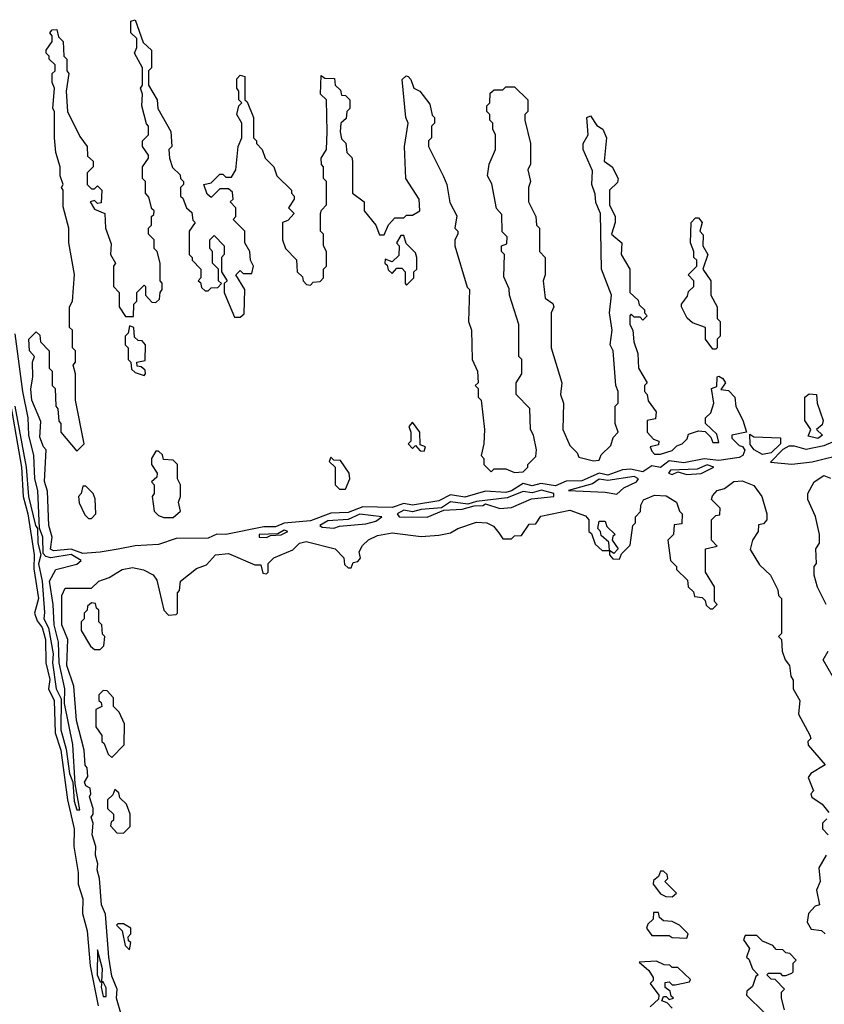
# Model space of a CAD drawing. Extents: x 2769579 to 2883812, y 684207 to 828660.
# Tile 107 of 256: x 2817049 to 2819807, y 713514 to 716890. Entities that reach past the tile are written whole.
import ezdxf

# ---------------------------------------------------------------- set-up
doc = ezdxf.new("R2010")
doc.units = 0

msp = doc.modelspace()

# ---------------------------------------------------------------- linework, layer by layer
at = {"layer": '0CON02XD'}
for points in [[(2817325, 715064.5), (2817265, 715059.6), (2817225, 715074.5), (2817165, 715068.6), (2817154.5, 715074.5), (2817160, 715115), (2817148.8, 715155), (2817143.6, 715273.6), (2817133.9, 715306.1), (2817140, 715415), (2817130, 715425), (2817118.3, 715458.3), (2817121.7, 715511.7), (2817090.8, 715585), (2817086.7, 715623.3), (2817093.3, 715665), (2817092.5, 715715), (2817100, 715735), (2817082.5, 715755), (2817080, 715795), (2817105, 715820), (2817118.3, 715808.3), (2817120, 715785), (2817150, 715755), (2817150, 715695), (2817160, 715685), (2817160, 715635), (2817170, 715625), (2817172.5, 715565), (2817180, 715555), (2817183, 715513), (2817190, 715505), (2817190, 715475), (2817245, 715410), (2817270, 715435), (2817240, 715585), (2817240, 715675), (2817232.5, 715705), (2817240, 715715), (2817240, 715755), (2817230, 715765), (2817230, 715825), (2817220, 715835), (2817220, 715905), (2817230, 715925), (2817236.7, 716016.7), (2817217.5, 716125), (2817217.5, 716175), (2817198.3, 716248.3), (2817197.5, 716305), (2817192.5, 716315), (2817197.5, 716325), (2817187.5, 716355), (2817187.5, 716385), (2817172.5, 716435), (2817167.5, 716485), (2817167.5, 716575), (2817162.5, 716585), (2817167.5, 716655), (2817160, 716675), (2817160, 716705), (2817170, 716715), (2817170, 716735), (2817150, 716755), (2817150, 716765), (2817140, 716775), (2817140, 716785), (2817160, 716815), (2817160, 716835), (2817152.5, 716845), (2817160, 716855), (2817176.4, 716856.4), (2817181.7, 716831.7), (2817197.5, 716815), (2817200, 716765), (2817210, 716755), (2817210, 716715), (2817217.5, 716705), (2817207.5, 716645), (2817212.5, 716575), (2817255, 716490), (2817280, 716455), (2817281.7, 716421.7), (2817300, 716405), (2817300, 716385), (2817280, 716365), (2817280, 716325), (2817295, 716310), (2817305, 716310), (2817315, 716320), (2817330, 716305), (2817328.3, 716261.7), (2817315, 716260), (2817305, 716270), (2817290, 716265), (2817305, 716240), (2817340, 716225), (2817342.5, 716175), (2817361.7, 716121.7), (2817360, 716085), (2817377.5, 716055), (2817370, 716045), (2817370, 715975), (2817390, 715955), (2817390, 715905), (2817411.7, 715871.7), (2817438.3, 715871.7), (2817440, 715915), (2817450, 715925), (2817450, 715955), (2817475, 715980), (2817480, 715975), (2817480, 715945), (2817501.7, 715921.7), (2817515, 715920), (2817528.3, 715931.7), (2817530, 715955), (2817537.5, 715965), (2817537, 715987), (2817530, 715995), (2817530, 716055), (2817520, 716095), (2817510, 716105), (2817510, 716135), (2817490, 716155), (2817490, 716175), (2817500, 716185), (2817500, 716215), (2817508.3, 716221.7), (2817510, 716235), (2817501.7, 716241.7), (2817491.7, 716281.7), (2817480, 716295), (2817480, 716335), (2817470, 716345), (2817470, 716385), (2817490, 716415), (2817490, 716425), (2817470, 716455), (2817470, 716475), (2817490, 716495), (2817490, 716525), (2817483, 716533), (2817467.5, 716595), (2817470, 716635), (2817462.5, 716655), (2817470, 716665), (2817470, 716725), (2817442.5, 716775), (2817450, 716795), (2817450, 716825), (2817430, 716845), (2817430, 716885), (2817445, 716890), (2817471.7, 716811.7), (2817500, 716785), (2817500, 716725), (2817490, 716715), (2817490, 716665), (2817520, 716615), (2817522.5, 716585), (2817567, 716507), (2817570, 716455), (2817560, 716445), (2817562.5, 716415), (2817573, 716383), (2817598.3, 716358.3), (2817600, 716345), (2817610, 716335), (2817610, 716325), (2817600, 716315), (2817600, 716285), (2817608.3, 716278.3), (2817620, 716245), (2817638.3, 716228.3), (2817642.5, 716202.5), (2817650, 716195), (2817630, 716165), (2817630, 716085), (2817640, 716075), (2817640, 716065), (2817670, 716035), (2817670, 716005), (2817660, 715995), (2817668.3, 715988.3), (2817671.7, 715971.7), (2817685, 715960), (2817695, 715960), (2817705, 715970), (2817728.3, 715971.7), (2817740, 715985), (2817730, 715995), (2817730, 716035), (2817710, 716055), (2817710, 716095), (2817700, 716105), (2817700, 716135), (2817715, 716150), (2817750, 716115), (2817750, 716085), (2817740, 716075), (2817740, 716025), (2817760, 715995), (2817750, 715985), (2817750, 715955), (2817757.5, 715935), (2817785, 715870), (2817805, 715870), (2817818.3, 715881.7), (2817820, 715965), (2817790, 716015), (2817805, 716030), (2817815, 716020), (2817845, 716020), (2817850, 716045), (2817840, 716065), (2817837.5, 716095), (2817820, 716125), (2817820, 716165), (2817780, 716205), (2817790, 716215), (2817790, 716245), (2817770, 716265), (2817780, 716275), (2817778.3, 716298.3), (2817765, 716310), (2817735, 716310), (2817705, 716280), (2817691.7, 716291.7), (2817680, 716325), (2817705, 716330), (2817735, 716360), (2817745, 716360), (2817755, 716350), (2817775, 716350), (2817790, 716375), (2817797.5, 716455), (2817810, 716485), (2817810, 716535), (2817792.5, 716565), (2817800, 716595), (2817810, 716605), (2817800, 716615), (2817800, 716645), (2817792.5, 716655), (2817793, 716687), (2817805, 716700), (2817820, 716695), (2817820, 716615), (2817828.3, 716608.3), (2817850, 716555), (2817850, 716485), (2817860, 716475), (2817860, 716465), (2817880, 716445), (2817890, 716415), (2817920, 716385), (2817930, 716355), (2817980, 716305), (2817980, 716295), (2817990, 716285), (2817990, 716275), (2817970, 716245), (2817990, 716225), (2817968.3, 716201.7), (2817950, 716195), (2817950, 716135), (2817960, 716105), (2817997, 716067), (2818000, 716025), (2818018.3, 716008.3), (2818020, 715995), (2818031.7, 715981.7), (2818045, 715980), (2818055, 715990), (2818078.3, 715991.7), (2818090, 716005), (2818090, 716035), (2818100, 716045), (2818100, 716095), (2818090, 716115), (2818090, 716155), (2818080, 716165), (2818080, 716225), (2818083, 716237), (2818100, 716255), (2818100, 716335), (2818090, 716345), (2818090, 716385), (2818083, 716393), (2818082.5, 716415), (2818100, 716445), (2818102.5, 716505), (2818100, 716615), (2818080, 716635), (2818081.7, 716698.3), (2818095, 716690), (2818128.3, 716688.3), (2818130, 716665), (2818148.3, 716648.3), (2818151.7, 716631.7), (2818165, 716630), (2818180, 716615), (2818180, 716585), (2818170, 716575), (2818168.3, 716551.7), (2818150, 716535), (2818147.5, 716505), (2818151.7, 716481.7), (2818167, 716467), (2818170, 716435), (2818187, 716417), (2818190, 716405), (2818190, 716295), (2818230, 716265), (2818230, 716235), (2818270, 716185), (2818281.7, 716151.7), (2818298.3, 716151.7), (2818313, 716187), (2818335, 716210), (2818365, 716210), (2818375, 716220), (2818395, 716220), (2818420, 716235), (2818417.5, 716275), (2818372.5, 716345), (2818367.5, 716455), (2818380, 716535), (2818372.5, 716555), (2818360, 716685), (2818373, 716697), (2818380, 716695), (2818390, 716685), (2818400, 716655), (2818420, 716645), (2818455, 716600), (2818462.5, 716562.5), (2818470, 716555), (2818470, 716535), (2818460, 716525), (2818460, 716485), (2818450, 716475), (2818450, 716455), (2818501.7, 716351.7), (2818512.5, 716325), (2818523, 716263), (2818547, 716217), (2818540, 716175), (2818550, 716165), (2818550, 716155), (2818540, 716135), (2818540, 716115), (2818583, 715973), (2818590, 715965), (2818587.5, 715855), (2818597.5, 715825), (2818600, 715725), (2818617.5, 715685), (2818620, 715645), (2818610, 715635), (2818620, 715625), (2818620, 715595), (2818630, 715585), (2818642.5, 715485), (2818640, 715435), (2818630, 715395), (2818640, 715385), (2818640, 715365), (2818665, 715340), (2818675, 715350), (2818715, 715350), (2818745, 715337.5), (2818775, 715340), (2818790, 715355), (2818790, 715365), (2818818.3, 715391.7), (2818820, 715415), (2818810, 715465), (2818800, 715485), (2818797, 715557), (2818750, 715605), (2818750, 715645), (2818770, 715675), (2818770, 715725), (2818760, 715735), (2818760, 715845), (2818727.5, 715945), (2818727, 715967), (2818708.3, 716008.3), (2818710, 716085), (2818700, 716095), (2818700, 716115), (2818718.3, 716121.7), (2818720, 716145), (2818702.5, 716162.5), (2818701.7, 716221.7), (2818683, 716243), (2818667, 716327), (2818652.5, 716355), (2818657.5, 716395), (2818680, 716445), (2818680, 716495), (2818670, 716515), (2818670, 716535), (2818660, 716545), (2818660, 716565), (2818650, 716575), (2818650, 716595), (2818660, 716605), (2818661.7, 716638.3), (2818675, 716650), (2818705, 716650), (2818715, 716660), (2818745, 716660), (2818790, 716615), (2818790, 716575), (2818780, 716565), (2818780, 716545), (2818800, 716465), (2818800, 716395), (2818790, 716375), (2818800, 716335), (2818792.5, 716315), (2818793.3, 716265), (2818817.5, 716215), (2818820, 716185), (2818830, 716175), (2818830, 716095), (2818850, 716075), (2818850, 716015), (2818842.5, 715995), (2818850, 715935), (2818876.4, 715916.4), (2818880, 715905), (2818870, 715885), (2818870, 715765), (2818907.5, 715645), (2818902.5, 715605), (2818912.5, 715575), (2818910, 715485), (2818935, 715430), (2818960, 715405), (2818965, 715390), (2819015, 715377.5), (2819035, 715380), (2819041.7, 715398.3), (2819075, 715430), (2819083, 715457), (2819100, 715475), (2819090, 715505), (2819090, 715565), (2819100, 715575), (2819100, 715615), (2819092.5, 715635), (2819082.5, 715755), (2819072.5, 715775), (2819080, 715825), (2819070, 715885), (2819077.5, 715945), (2819042.5, 716035), (2819040, 716225), (2819023, 716263), (2819021.7, 716291.7), (2819010, 716325), (2819011.7, 716371.7), (2818980, 716445), (2818980, 716465), (2818997.5, 716495), (2818992.5, 716555), (2819005, 716560), (2819027, 716527), (2819047.5, 716515), (2819060, 716485), (2819052.5, 716405), (2819080, 716385), (2819100, 716345), (2819098.3, 716331.7), (2819070, 716305), (2819070, 716255), (2819090, 716215), (2819090, 716195), (2819077.5, 716155), (2819091.7, 716141.7)], [(2819435, 715760), (2819425, 715760), (2819400, 715795), (2819400, 715835), (2819355, 715850), (2819337, 715867), (2819317.5, 715905), (2819317.5, 715915), (2819338.3, 715941.7), (2819341.7, 715958.3), (2819360, 715975), (2819360, 715995), (2819340, 716015), (2819370, 716045), (2819370, 716065), (2819360, 716075), (2819360, 716095), (2819347.5, 716125), (2819350, 716195), (2819365, 716210), (2819375, 716210), (2819387.5, 716195), (2819380, 716165), (2819391.7, 716151.7), (2819390, 716115), (2819407.5, 716085), (2819390, 716035), (2819417.5, 715995), (2819417.5, 715945), (2819440, 715905), (2819440, 715865), (2819450, 715855), (2819450, 715805), (2819440, 715795), (2819440, 715765), (2819435, 715760)], [(2819091.7, 716141.7), (2819112.5, 716125), (2819110, 716085), (2819140, 716035), (2819140, 715955), (2819168.3, 715928.3), (2819171.7, 715911.7), (2819190, 715895), (2819190, 715885), (2819200, 715875), (2819185, 715860), (2819175, 715870), (2819155, 715870), (2819145, 715880), (2819140, 715875), (2819140, 715845), (2819150, 715825), (2819153.3, 715785), (2819167.5, 715745), (2819170, 715695), (2819200, 715645), (2819190, 715635), (2819190, 715615), (2819200, 715605), (2819203, 715583), (2819230, 715545), (2819228.3, 715521.7), (2819200, 715515), (2819200, 715475), (2819221.7, 715451.7), (2819240, 715445), (2819238.3, 715431.7), (2819210, 715425), (2819215, 715410), (2819225, 715400), (2819245, 715400), (2819285, 715412.5), (2819301.7, 715428.3), (2819320, 715435), (2819337, 715453), (2819341.7, 715468.3), (2819375, 715480), (2819398.3, 715478.3), (2819418.3, 715458.3), (2819425, 715440), (2819445, 715440), (2819438.3, 715468.3), (2819400, 715505), (2819400, 715525), (2819418.3, 715541.7), (2819427.5, 715575), (2819420, 715625), (2819438.3, 715631.7), (2819440, 715665), (2819445, 715667.5), (2819459.3, 715659.3), (2819467.5, 715645), (2819451.7, 715621.7), (2819478.3, 715618.3), (2819500, 715595), (2819503, 715563), (2819527, 715517), (2819540, 715475), (2819490, 715465), (2819490, 715455), (2819515, 715430), (2819526.7, 715426.7), (2819533.8, 715413.8), (2819527.5, 715395), (2819515, 715388.1), (2819445, 715378.2), (2819395, 715384.5), (2819325, 715370), (2819275, 715376.7), (2819245, 715354.3), (2819215, 715360), (2819185, 715339.6), (2819141.9, 715348.1), (2819115, 715346), (2819065, 715327.8), (2819035, 715334.4), (2818975, 715309.1), (2818922.4, 715307.6), (2818885, 715291.5), (2818835, 715299.4), (2818805, 715291.1), (2818775, 715300), (2818735, 715274.5), (2818715, 715269.1), (2818645, 715273.1), (2818575, 715252.7), (2818525, 715260.6), (2818485, 715240.5), (2818395.5, 715225.5), (2818365, 715231.1), (2818325, 715216.7), (2818225, 715219.2), (2818175, 715199.5), (2818115, 715198.1), (2818045, 715171.8), (2817955, 715162.9), (2817925, 715150.4), (2817885, 715150.4), (2817755, 715124.4), (2817725, 715125.6), (2817695, 715112.2), (2817585, 715110.5), (2817525, 715090.5), (2817445, 715085.5), (2817386.2, 715073.8), (2817325, 715064.5)], [(2818375, 715980), (2818400, 716005), (2818400, 716025), (2818410, 716035), (2818410, 716075), (2818405, 716090), (2818373, 716123), (2818365, 716150), (2818355, 716150), (2818340, 716125), (2818350, 716115), (2818348.3, 716081.7), (2818325, 716060), (2818301.7, 716068.3), (2818300, 716055), (2818308.3, 716048.3), (2818311.7, 716031.7), (2818325, 716020), (2818341.7, 716038.3), (2818358.3, 716038.3), (2818370, 716025), (2818370, 715985), (2818375, 715980)], [(2817475, 715670), (2817480, 715675), (2817478.3, 715688.3), (2817465, 715700), (2817451.7, 715701.7), (2817450, 715715), (2817478.3, 715721.7), (2817480, 715775), (2817468.3, 715788.3), (2817455, 715790), (2817441.7, 715801.7), (2817440, 715835), (2817425, 715840), (2817420, 715815), (2817410, 715805), (2817410, 715775), (2817420, 715765), (2817420, 715725), (2817430, 715715), (2817431.7, 715691.7), (2817445, 715680), (2817475, 715670)], [(2817255, 714180), (2817239.3, 714269.3), (2817230.8, 714405), (2817202.5, 714545), (2817203.3, 714595), (2817183.8, 714685), (2817181.2, 714755), (2817166.9, 714815), (2817163.8, 714885), (2817151.2, 714965), (2817172.5, 715005), (2817245, 715022.5), (2817260, 715035), (2817225, 715056.4), (2817155, 715044.2), (2817138.8, 715048.8), (2817129.3, 715059.3), (2817128, 715115), (2817116.4, 715146.4), (2817111.4, 715275), (2817100.8, 715315), (2817097.1, 715395), (2817080.6, 715465), (2817078.1, 715525), (2817060, 715615), (2817033, 715813)], [(2819785, 715454), (2819751.7, 715461.7), (2819760, 715485), (2819740, 715515), (2819740, 715595), (2819755, 715607.5), (2819780, 715605), (2819782.5, 715575), (2819803.3, 715515), (2819798.8, 715501.2), (2819780, 715485), (2819800, 715465), (2819785, 715454)], [(2817016.9, 715573.1), (2817054.6, 715355), (2817060.4, 715255), (2817076.8, 715195), (2817098.8, 715055), (2817097, 715007), (2817113.6, 714905), (2817100, 714855), (2817108.1, 714828.1), (2817126, 714806), (2817136.9, 714765), (2817137.8, 714685), (2817152.1, 714627.9), (2817147.1, 714595), (2817167.3, 714555), (2817170, 714445), (2817190, 714385), (2817212.2, 714215), (2817235.5, 714115), (2817234.4, 714055), (2817249.5, 713965), (2817248.6, 713925), (2817265.4, 713875.4), (2817264.3, 713825), (2817280.5, 713765), (2817290, 713645), (2817318.1, 713508.1)], [(2817031.5, 715565), (2817070.5, 715355), (2817078.6, 715255), (2817102.5, 715155), (2817110, 715145), (2817110.8, 715095), (2817121.2, 715055), (2817113.7, 715023.7), (2817126.2, 714965), (2817133.3, 714856.7), (2817131.9, 714835), (2817148, 714805), (2817164, 714715), (2817160.8, 714685), (2817174.2, 714595), (2817190.7, 714560.7), (2817190, 714455), (2817208.1, 714388.1), (2817220, 714305), (2817231.2, 714275), (2817235, 714210), (2817245, 714180), (2817255, 714180)], [(2818435, 715410), (2818440, 715425), (2818421.7, 715431.7), (2818420, 715475), (2818395, 715510), (2818382.5, 715495), (2818390, 715475), (2818390, 715445), (2818380, 715435), (2818395, 715420), (2818405, 715430), (2818421.7, 715411.7), (2818435, 715410)], [(2819595, 715398.5), (2819566, 715415), (2819553, 715433), (2819551.7, 715468.3), (2819565, 715460), (2819656.4, 715456.4), (2819656, 715435), (2819625, 715404.5), (2819595, 715398.5)], [(2819695, 715366.2), (2819765, 715373.8), (2819885, 715403.8), (2819935, 715401.2), (2819975, 715413.3), (2820025, 715418.8), (2820060, 715435), (2820062.5, 715445), (2820005, 715468.1), (2819977.9, 715467.9), (2819875, 715442), (2819835, 715441.4), (2819805, 715428.6), (2819744.4, 715415.6), (2819705, 715427.8), (2819685, 715427.5), (2819664.1, 715415.9), (2819622.5, 715372.5), (2819695, 715366.2)], [(2817575, 715182.5), (2817600, 715205), (2817592.5, 715235), (2817600, 715255), (2817600, 715295), (2817590, 715315), (2817590, 715365), (2817575, 715380), (2817541.7, 715381.7), (2817538.3, 715398.3), (2817525, 715410), (2817515, 715410), (2817500, 715385), (2817500, 715365), (2817520, 715335), (2817518.3, 715321.7), (2817500, 715305), (2817510, 715295), (2817510, 715265), (2817502.5, 715255), (2817510, 715205), (2817525, 715190), (2817543, 715183), (2817575, 715182.5)], [(2818165, 715280), (2818180, 715315), (2818177.5, 715335), (2818148.3, 715378.3), (2818125, 715380), (2818115, 715390), (2818110, 715375), (2818130, 715355), (2818130, 715295), (2818145, 715280), (2818165, 715280)], [(2819335, 715330), (2819385, 715333.3), (2819427.5, 715355), (2819405, 715363.3), (2819371.2, 715348.8), (2819280, 715345), (2819272.5, 715335), (2819285, 715330), (2819305, 715340), (2819335, 715330)], [(2819095, 715262.5), (2819120, 715285), (2819162.5, 715305), (2819170, 715315), (2819155, 715323.3), (2819065, 715310), (2819035, 715314.3), (2819011.9, 715298.1), (2818930, 715275), (2819055, 715270), (2819095, 715262.5)], [(2819812.5, 714885), (2819783.6, 714943.6), (2819772.5, 714985), (2819772.5, 715015), (2819780, 715025), (2819777.5, 715075), (2819790, 715095), (2819790, 715125), (2819776.4, 715186.4), (2819750, 715245), (2819750, 715265), (2819772.5, 715305), (2819805, 715326.7), (2819828.3, 715318.3)], [(2817397.5, 713475), (2817380, 713535), (2817382.5, 713565), (2817365, 713610), (2817354.2, 713675), (2817343, 713823), (2817328.8, 713855), (2817322, 713945), (2817314.2, 713975), (2817316.7, 713995), (2817308.8, 714025), (2817310, 714055), (2817297.5, 714095), (2817300, 714135), (2817293.8, 714155), (2817300, 714165), (2817300, 714185), (2817287.5, 714225), (2817292.5, 714235), (2817290, 714255), (2817275, 714262.5), (2817271.2, 714275), (2817282.5, 714295), (2817280, 714325), (2817273.6, 714333.6), (2817270, 714385), (2817243.8, 714486.2), (2817234, 714605), (2817210, 714675), (2817213.8, 714765), (2817192.9, 714815), (2817193.3, 714915), (2817205, 714940), (2817295, 714940), (2817320, 714965), (2817355, 714976.7), (2817400, 715005), (2817435, 715011.2), (2817473, 715003), (2817506.1, 714986.1), (2817518.3, 714968.3), (2817542.5, 714865), (2817558.3, 714848.3), (2817585, 714850), (2817590, 714855), (2817590, 714925), (2817597, 714933), (2817600, 714965), (2817655, 715007.5), (2817689.3, 715020.7), (2817720, 715055), (2817765, 715060), (2817855, 715020), (2817875, 715020), (2817881.7, 714991.7), (2817895, 714990), (2817900, 714995), (2817900, 715025), (2817920, 715045), (2817985, 715072.5), (2818007.5, 715095), (2818030.7, 715100.7), (2818130, 715075), (2818160, 715045), (2818161.7, 715021.7), (2818175, 715010), (2818185, 715010), (2818191.7, 715028.3), (2818208.3, 715031.7), (2818217, 715043), (2818212.5, 715065), (2818223.6, 715086.4), (2818243.9, 715106.1), (2818275, 715121.2), (2818325, 715130), (2818425, 715117.5), (2818485, 715122.5), (2818525, 715130), (2818550, 715145), (2818615, 715166.7), (2818650, 715165), (2818673, 715153), (2818690.7, 715130.7), (2818705, 715110), (2818735, 715110), (2818745, 715120), (2818768.3, 715121.7), (2818795, 715160), (2818818.3, 715161.7), (2818835, 715187.5), (2818935, 715207.5), (2818988.3, 715188.3), (2819000, 715175), (2819000, 715135), (2819008.3, 715128.3), (2819021.7, 715091.7), (2819045, 715070), (2819070, 715070), (2819070, 715055), (2819081.7, 715041.7), (2819105, 715040), (2819111.7, 715058.3), (2819141.7, 715088.3), (2819150, 715155), (2819160, 715165), (2819160, 715185), (2819177, 715203), (2819177.5, 715225), (2819187, 715243), (2819225, 715260), (2819265, 715257.5), (2819300, 715235), (2819310, 715205), (2819320, 715195), (2819318.3, 715161.7), (2819291.7, 715158.3), (2819290, 715125), (2819270, 715105), (2819280, 715035), (2819300, 715015), (2819300, 715005), (2819338.3, 714968.3), (2819340, 714945), (2819358.3, 714928.3), (2819361.7, 714911.7), (2819388.3, 714908.3), (2819398.3, 714898.3), (2819401.7, 714881.7), (2819415, 714870), (2819425, 714870), (2819440, 714885), (2819430, 714895), (2819430, 714945), (2819400, 714995), (2819400, 715075), (2819440, 715085), (2819420, 715105), (2819420, 715175), (2819435, 715190), (2819448.3, 715191.7), (2819450, 715215), (2819420, 715245), (2819423, 715257), (2819440, 715275), (2819465, 715282.5), (2819496.7, 715306.7), (2819525, 715308.8), (2819565, 715292.5), (2819592.5, 715255), (2819610, 715195), (2819610, 715175), (2819598.3, 715161.7), (2819581.7, 715158.3), (2819580, 715135), (2819560, 715105), (2819553, 715073), (2819585, 715020), (2819622.5, 714985), (2819647.5, 714935), (2819650, 714915), (2819660, 714905), (2819660, 714785), (2819650, 714775), (2819660, 714765), (2819662.5, 714725), (2819672.5, 714695), (2819687.5, 714675), (2819691.7, 714638.3), (2819700, 714625), (2819700, 714595), (2819722.5, 714555), (2819718.3, 714508.3), (2819757, 714437), (2819760, 714425), (2819750, 714415), (2819751.7, 714401.7), (2819810, 714335), (2819760, 714305), (2819751.7, 714291.7), (2819770, 714245), (2819760, 714235), (2819763.6, 714223.6), (2819799.3, 714199.3), (2819821.7, 714171.7)], [(2817295, 715180), (2817310, 715195), (2817307, 715247), (2817300, 715265), (2817275, 715290), (2817265, 715290), (2817260, 715265), (2817250, 715255), (2817253, 715233), (2817271.7, 715191.7), (2817285, 715180), (2817295, 715180)], [(2818445, 715183.8), (2818502.5, 715207.5), (2818565, 715211.2), (2818607, 715223), (2818636.4, 715223.6), (2818645, 715230), (2818695, 715213.3), (2818735, 715216.7), (2818803.6, 715246.4), (2818880, 715255), (2818880, 715265), (2818836.8, 715276.8), (2818805, 715267.5), (2818775, 715272.5), (2818719.1, 715250.9), (2818615, 715238), (2818585, 715228.8), (2818525, 715236.9), (2818495, 715216.2), (2818425, 715210.8), (2818395, 715202.5), (2818365, 715208.6), (2818342.5, 715195), (2818350, 715185), (2818445, 715183.8)], [(2818125, 715146.7), (2818145, 715153.3), (2818235, 715161.2), (2818269.5, 715170.5), (2818290, 715185), (2818215, 715194.2), (2818175, 715175.8), (2818105, 715172), (2818077.5, 715155), (2818085, 715150), (2818125, 715146.7)], [(2819085, 715060), (2819070, 715070), (2819068.3, 715098.3), (2819041.7, 715121.7), (2819040, 715135), (2819030, 715145), (2819035, 715170), (2819055, 715170), (2819061.7, 715151.7), (2819090, 715125), (2819081.7, 715118.3), (2819080, 715105), (2819100, 715075), (2819085, 715060)], [(2817895, 715113.8), (2817908.3, 715121.7), (2817945, 715123.3), (2817967.5, 715135), (2817955, 715140), (2817933.3, 715126.7), (2817870, 715125), (2817870, 715115), (2817895, 715113.8)], [(2817325, 714730), (2817337.5, 714742.5), (2817340, 714775), (2817333, 714783), (2817330, 714815), (2817320, 714825), (2817320, 714865), (2817311.7, 714871.7), (2817308.3, 714888.3), (2817295, 714890), (2817281.7, 714878.3), (2817280, 714865), (2817270, 714855), (2817270, 714835), (2817260, 714825), (2817260, 714795), (2817291.7, 714741.7), (2817305, 714730), (2817325, 714730)], [(2819837.5, 714635), (2819802.5, 714695), (2819820, 714725)], [(2817365, 714360), (2817407, 714403), (2817407.5, 714475), (2817390, 714515), (2817370, 714535), (2817370, 714565), (2817348.3, 714588.3), (2817335, 714590), (2817320, 714575), (2817320, 714555), (2817328.3, 714548.3), (2817330, 714535), (2817310, 714525), (2817310, 714465), (2817330, 714435), (2817330, 714415), (2817338.3, 714408.3), (2817351.7, 714371.7), (2817365, 714360)], [(2817405, 714100), (2817427, 714123), (2817427.5, 714165), (2817415, 714200), (2817391.7, 714221.7), (2817388.3, 714238.3), (2817375, 714250), (2817368.3, 714231.7), (2817350, 714215), (2817350, 714185), (2817370, 714165), (2817370, 714145), (2817361.7, 714138.3), (2817360, 714125), (2817381.7, 714101.7), (2817405, 714100)], [(2819815, 714150), (2819800, 714135), (2819800, 714115), (2819820, 714095)], [(2819812.5, 714025), (2819788.3, 713981.7), (2819792.5, 713935), (2819780, 713905), (2819790, 713855), (2819775, 713850), (2819752.5, 713825), (2819747.5, 713795), (2819761.7, 713771.7), (2819797, 713767), (2819810, 713755)], [(2819285, 713882.5), (2819300, 713895), (2819260, 713935), (2819270, 713945), (2819268.3, 713958.3), (2819255, 713970), (2819245, 713970), (2819238.3, 713951.7), (2819221.7, 713938.3), (2819220, 713925), (2819245, 713892.5), (2819263, 713883), (2819285, 713882.5)], [(2819335, 713740), (2819340, 713755), (2819310, 713785), (2819285, 713797.5), (2819255, 713800), (2819241.7, 713811.7), (2819238.3, 713828.3), (2819221.7, 713828.3), (2819220, 713805), (2819201.7, 713788.3), (2819197.5, 713775), (2819215, 713750), (2819275, 713750), (2819285, 713742.5), (2819335, 713740)], [(2817425, 713700), (2817430, 713725), (2817421.7, 713731.7), (2817420, 713745), (2817430, 713755), (2817430, 713775), (2817405, 713790), (2817385, 713790), (2817380, 713785), (2817400, 713765), (2817410, 713715), (2817425, 713700)], [(2819670, 713495), (2819660, 713535), (2819660, 713555), (2819670, 713565), (2819638.3, 713598.3), (2819625, 713600), (2819610, 713615), (2819615, 713620), (2819655, 713620), (2819662.5, 713612.5), (2819675, 713612.5), (2819695, 713620), (2819700, 713625), (2819700, 713655), (2819710, 713665), (2819688.3, 713688.3), (2819675, 713690), (2819665, 713700), (2819641.7, 713701.7), (2819630, 713715), (2819595, 713730), (2819575, 713750), (2819535, 713750), (2819530, 713735), (2819550, 713705), (2819540, 713675), (2819548.3, 713668.3), (2819560, 713635), (2819580, 713615), (2819571.7, 713608.3), (2819560, 713575), (2819541.7, 713558.3), (2819540, 713545), (2819600, 713485)], [(2817345, 713540), (2817345, 713570), (2817335, 713590), (2817330, 713590), (2817332, 713635), (2817315, 713700), (2817314.5, 713615), (2817325, 713590), (2817330, 713590), (2817327.5, 713572.5), (2817335, 713540), (2817345, 713540)], [(2819285, 713500), (2819268.3, 713518.3), (2819250, 713525), (2819255, 713540), (2819265, 713540), (2819275, 713530), (2819290, 713535), (2819281.7, 713541.7), (2819278.3, 713558.3), (2819261.7, 713571.7), (2819261.7, 713588.3), (2819275, 713590), (2819285, 713580), (2819295, 713580), (2819345, 713590), (2819348.3, 713598.3), (2819305, 713640), (2819285, 713640), (2819277.5, 713647.5), (2819258.3, 713648.3), (2819231.7, 713661.7), (2819171.7, 713658.3), (2819205, 713630), (2819220, 713605), (2819220, 713595), (2819210, 713585), (2819240, 713545), (2819238.3, 713531.7), (2819210, 713505)]]:
    msp.add_lwpolyline(points, dxfattribs=at)

doc.saveas('drawing.dxf')
